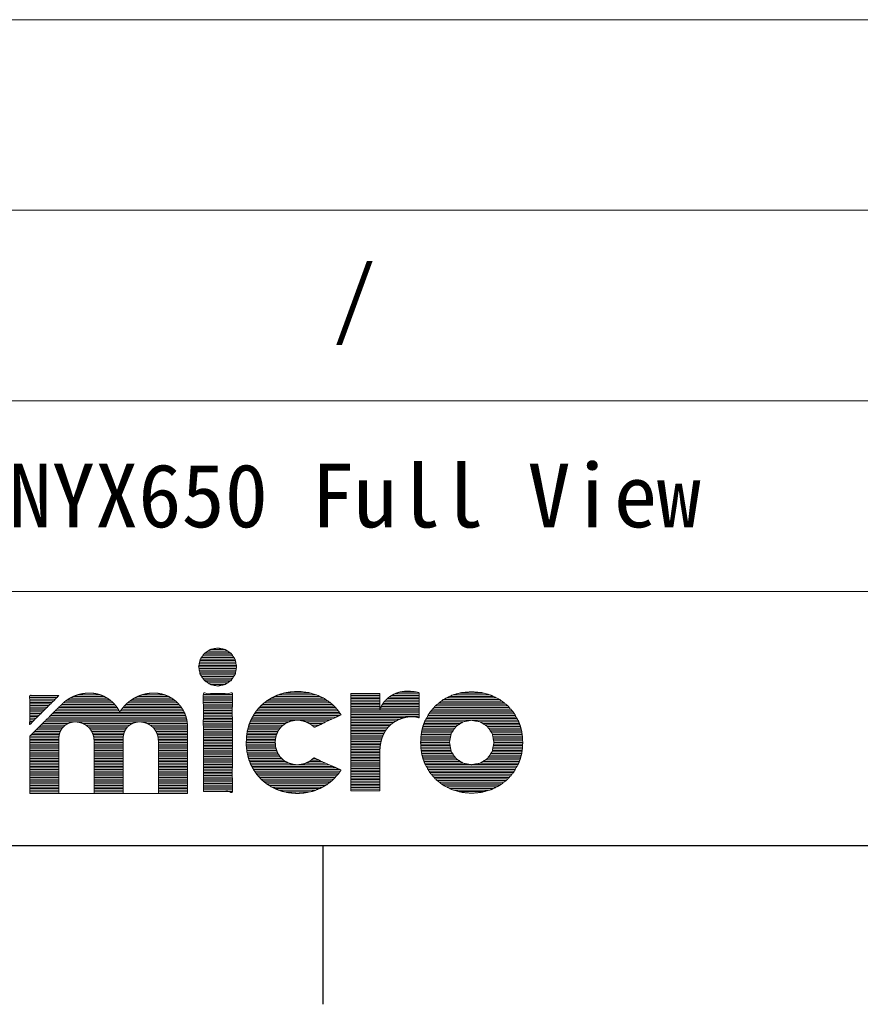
# Model space of a CAD drawing. Header units: millimetres. Extents: x 0 to 420, y 0 to 297.
# Tile 25 of 46: x 338 to 365, y 5 to 36. Entities that reach past the tile are written whole.
import ezdxf

# ---------------------------------------------------------------- set-up
doc = ezdxf.new("R2010")
doc.units = ezdxf.units.MM
doc.layers.add('1', color=7, linetype='Continuous', true_color=0xffffff)
doc.layers.add('171', color=7, linetype='Continuous', true_color=0xffffff)
doc.styles.add('仿宋', font='simfang.ttf')

# ---------------------------------------------------------------- blocks, each defined once
blk = doc.blocks.new('TabularNote1')
at = {"layer": '1', "color": 250, "linetype": 'Continuous', "lineweight": 18}
for p, q in [((331, 36), (367, 36)), ((331, 30), (367, 30)), ((331, 24), (367, 24)), ((331, 18), (367, 18))]:
    blk.add_line(p, q, dxfattribs=at)
at = {"layer": '171', "color": 250, "linetype": 'Continuous', "lineweight": 13, "char_height": 2, "attachment_point": 5, "line_spacing_factor": 1.150119, "style": '仿宋'}
for s, insert in [('\\W1.0000;/', (349, 27)), ('NYX650 Full View', (349, 21))]:
    blk.add_mtext(s, dxfattribs=dict(at, insert=insert))
blk = doc.blocks.new('TabularNote4')
at = {"layer": '1', "color": 250, "linetype": 'Continuous', "lineweight": 18}
for p, q in [((314, 18), (367, 18)), ((314, 10), (367, 10))]:
    blk.add_line(p, q, dxfattribs=at)

msp = doc.modelspace()

# ---------------------------------------------------------------- linework, layer by layer
at = {"layer": '1', "color": 18, "linetype": 'Continuous', "lineweight": 13}
for p, q in [((344.39, 16.121), (345.007, 16.121)), ((344.466, 16.171), (344.931, 16.171)), ((344.138, 15.821), (345.253, 15.821)), ((344.155, 15.871), (345.237, 15.871)), ((344.189, 15.921), (345.203, 15.921)), ((344.224, 15.971), (345.17, 15.971)), ((344.258, 16.021), (345.136, 16.021)), ((344.314, 16.071), (345.082, 16.071)), ((344.098, 15.621), (345.292, 15.621)), ((344.107, 15.671), (345.283, 15.671)), ((344.108, 15.571), (345.282, 15.571)), ((344.118, 15.721), (345.273, 15.721)), ((344.118, 15.521), (345.272, 15.521)), ((344.128, 15.771), (345.263, 15.771)), ((344.129, 15.471), (345.262, 15.471)), ((344.139, 15.421), (345.252, 15.421)), ((344.158, 15.371), (345.234, 15.371)), ((344.192, 15.321), (345.201, 15.321)), ((344.226, 15.271), (345.168, 15.271)), ((344.26, 15.221), (345.135, 15.221)), ((344.315, 15.171), (345.08, 15.171)), ((344.389, 15.121), (345.007, 15.121)), ((344.463, 15.071), (344.934, 15.071)), ((338.782, 14.707), (339.687, 14.707)), ((338.782, 14.657), (339.637, 14.657)), ((338.782, 14.607), (339.586, 14.607)), ((339.969, 14.591), (341.293, 14.591)), ((340.05, 14.641), (341.219, 14.641)), ((340.152, 14.691), (341.129, 14.691)), ((340.283, 14.741), (341.006, 14.741)), ((340.526, 14.791), (340.793, 14.791)), ((341.991, 14.591), (343.314, 14.591)), ((342.074, 14.641), (343.241, 14.641)), ((342.173, 14.691), (343.151, 14.691)), ((342.308, 14.741), (343.029, 14.741)), ((342.541, 14.791), (342.816, 14.791)), ((344.245, 14.752), (345.158, 14.752)), ((344.245, 14.702), (345.158, 14.702)), ((344.245, 14.652), (345.158, 14.652)), ((344.245, 14.602), (345.158, 14.602)), ((346.303, 14.591), (348.102, 14.591)), ((346.384, 14.641), (348.022, 14.641)), ((346.486, 14.691), (347.915, 14.691)), ((346.602, 14.741), (347.805, 14.741)), ((346.759, 14.791), (347.633, 14.791)), ((347.083, 14.841), (347.335, 14.841)), ((348.883, 14.775), (349.8, 14.775)), ((348.883, 14.725), (349.8, 14.725)), ((348.883, 14.675), (349.8, 14.675)), ((348.883, 14.625), (349.8, 14.625)), ((348.883, 14.575), (349.8, 14.575)), ((349.98, 14.575), (351.034, 14.575)), ((350.032, 14.625), (351.034, 14.625)), ((350.093, 14.675), (351.034, 14.675)), ((350.169, 14.725), (351.034, 14.725)), ((350.268, 14.775), (351.033, 14.775)), ((350.412, 14.825), (350.974, 14.825)), ((351.801, 14.595), (353.572, 14.595)), ((351.901, 14.645), (353.472, 14.645)), ((352.001, 14.695), (353.372, 14.695)), ((352.127, 14.745), (353.244, 14.745)), ((352.305, 14.795), (353.066, 14.795)), ((338.782, 14.557), (339.536, 14.557)), ((338.782, 14.507), (339.486, 14.507)), ((338.782, 14.457), (339.436, 14.457)), ((338.782, 14.407), (339.385, 14.407)), ((338.782, 14.357), (339.335, 14.357)), ((338.782, 14.307), (339.285, 14.307)), ((339.637, 14.291), (341.568, 14.291)), ((339.687, 14.341), (341.535, 14.341)), ((339.737, 14.391), (341.498, 14.391)), ((339.788, 14.441), (341.457, 14.441)), ((339.838, 14.491), (341.41, 14.491)), ((339.897, 14.541), (341.356, 14.541)), ((341.675, 14.291), (343.591, 14.291)), ((341.714, 14.341), (343.558, 14.341)), ((341.758, 14.391), (343.522, 14.391)), ((341.806, 14.441), (343.479, 14.441)), ((341.859, 14.491), (343.432, 14.491)), ((341.921, 14.541), (343.379, 14.541)), ((344.245, 14.552), (345.158, 14.552)), ((344.245, 14.502), (345.158, 14.502)), ((344.245, 14.452), (345.158, 14.452)), ((344.245, 14.402), (345.158, 14.402)), ((344.245, 14.352), (345.158, 14.352)), ((344.245, 14.302), (345.158, 14.302)), ((345.957, 14.291), (348.45, 14.291)), ((346.003, 14.341), (348.406, 14.341)), ((346.052, 14.391), (348.353, 14.391)), ((346.101, 14.441), (348.301, 14.441)), ((346.164, 14.491), (348.248, 14.491)), ((346.227, 14.541), (348.175, 14.541)), ((348.883, 14.525), (349.8, 14.525)), ((348.883, 14.475), (349.8, 14.475)), ((348.883, 14.425), (349.8, 14.425)), ((348.883, 14.375), (349.8, 14.375)), ((348.883, 14.325), (349.8, 14.325)), ((348.883, 14.275), (351.034, 14.275)), ((349.819, 14.325), (351.034, 14.325)), ((349.842, 14.375), (351.034, 14.375)), ((349.869, 14.425), (351.034, 14.425)), ((349.901, 14.475), (351.034, 14.475)), ((349.938, 14.525), (351.034, 14.525)), ((351.461, 14.295), (353.914, 14.295)), ((351.503, 14.345), (353.871, 14.345)), ((351.546, 14.395), (353.828, 14.395)), ((351.606, 14.445), (353.768, 14.445)), ((351.67, 14.495), (353.704, 14.495)), ((351.734, 14.545), (353.639, 14.545)), ((338.782, 14.257), (339.235, 14.257)), ((338.782, 14.207), (339.184, 14.207)), ((338.782, 14.157), (339.134, 14.157)), ((338.782, 14.107), (339.084, 14.107)), ((338.782, 14.057), (339.033, 14.057)), ((338.782, 14.007), (338.983, 14.007)), ((338.782, 13.957), (338.933, 13.957)), ((339.335, 13.991), (343.715, 13.991)), ((339.385, 14.041), (343.703, 14.041)), ((339.436, 14.091), (343.686, 14.091)), ((339.486, 14.141), (343.667, 14.141)), ((339.536, 14.191), (343.645, 14.191)), ((339.587, 14.241), (341.597, 14.241)), ((341.639, 14.241), (343.619, 14.241)), ((344.245, 14.252), (345.158, 14.252)), ((344.245, 14.202), (345.158, 14.202)), ((344.245, 14.152), (345.158, 14.152)), ((344.245, 14.102), (345.158, 14.102)), ((344.245, 14.052), (345.158, 14.052)), ((344.245, 14.002), (345.158, 14.002)), ((344.245, 13.952), (345.158, 13.952)), ((345.761, 13.991), (348.313, 13.991)), ((345.789, 14.041), (348.419, 14.041)), ((345.817, 14.091), (348.524, 14.091)), ((345.846, 14.141), (348.562, 14.141)), ((345.882, 14.191), (348.525, 14.191)), ((345.919, 14.241), (348.487, 14.241)), ((348.883, 14.225), (351.034, 14.225)), ((348.883, 14.175), (351.034, 14.175)), ((348.883, 14.125), (351.034, 14.125)), ((348.883, 14.075), (351.034, 14.075)), ((348.883, 14.025), (350.574, 14.025)), ((348.883, 13.975), (350.421, 13.975)), ((351.26, 13.995), (354.116, 13.995)), ((351.287, 14.045), (354.089, 14.045)), ((351.315, 14.095), (354.061, 14.095)), ((351.342, 14.145), (354.033, 14.145)), ((351.375, 14.195), (354, 14.195)), ((351.418, 14.245), (353.957, 14.245)), ((338.782, 13.907), (338.883, 13.907)), ((338.782, 13.857), (338.832, 13.857)), ((338.983, 13.641), (339.771, 13.641)), ((339.034, 13.691), (339.804, 13.691)), ((339.084, 13.741), (339.848, 13.741)), ((339.134, 13.791), (339.905, 13.791)), ((339.184, 13.841), (339.988, 13.841)), ((339.235, 13.891), (340.176, 13.891)), ((339.285, 13.941), (343.727, 13.941)), ((340.255, 13.891), (342.192, 13.891)), ((340.455, 13.841), (342.011, 13.841)), ((340.544, 13.791), (341.929, 13.791)), ((340.608, 13.741), (341.871, 13.741)), ((340.658, 13.691), (341.828, 13.691)), ((340.697, 13.641), (341.794, 13.641)), ((342.276, 13.891), (343.735, 13.891)), ((342.478, 13.841), (343.741, 13.841)), ((342.568, 13.791), (343.745, 13.791)), ((342.633, 13.741), (343.747, 13.741)), ((342.683, 13.691), (343.747, 13.691)), ((342.722, 13.641), (343.747, 13.641)), ((344.245, 13.902), (345.158, 13.902)), ((344.245, 13.852), (345.158, 13.852)), ((344.245, 13.802), (345.158, 13.802)), ((344.245, 13.752), (345.158, 13.752)), ((344.245, 13.702), (345.158, 13.702)), ((344.245, 13.652), (345.158, 13.652)), ((345.639, 13.641), (346.621, 13.641)), ((345.652, 13.691), (346.661, 13.691)), ((345.665, 13.741), (346.701, 13.741)), ((345.679, 13.791), (346.76, 13.791)), ((345.698, 13.841), (346.826, 13.841)), ((345.719, 13.891), (346.93, 13.891)), ((345.739, 13.941), (347.127, 13.941)), ((347.295, 13.941), (348.207, 13.941)), ((347.484, 13.891), (348.101, 13.891)), ((347.577, 13.841), (347.995, 13.841)), ((347.654, 13.791), (347.889, 13.791)), ((347.714, 13.741), (347.78, 13.741)), ((348.883, 13.925), (350.317, 13.925)), ((348.883, 13.875), (350.234, 13.875)), ((348.883, 13.825), (350.167, 13.825)), ((348.883, 13.775), (350.111, 13.775)), ((348.883, 13.725), (350.063, 13.725)), ((348.883, 13.675), (350.022, 13.675)), ((351.129, 13.645), (352.124, 13.645)), ((351.141, 13.695), (352.158, 13.695)), ((351.154, 13.745), (352.192, 13.745)), ((351.171, 13.795), (352.264, 13.795)), ((351.189, 13.845), (352.341, 13.845)), ((351.207, 13.895), (352.423, 13.895)), ((351.233, 13.945), (354.144, 13.945)), ((352.952, 13.895), (354.17, 13.895)), ((353.034, 13.845), (354.188, 13.845)), ((353.112, 13.795), (354.206, 13.795)), ((353.185, 13.745), (354.223, 13.745)), ((353.219, 13.695), (354.236, 13.695)), ((353.253, 13.645), (354.248, 13.645)), ((338.782, 13.391), (339.7, 13.391)), ((338.782, 13.341), (339.7, 13.341)), ((338.783, 13.441), (339.704, 13.441)), ((338.832, 13.491), (339.712, 13.491)), ((338.883, 13.541), (339.725, 13.541)), ((338.933, 13.591), (339.745, 13.591)), ((340.729, 13.591), (341.768, 13.591)), ((340.754, 13.541), (341.749, 13.541)), ((340.775, 13.491), (341.735, 13.491)), ((340.788, 13.441), (341.727, 13.441)), ((340.798, 13.391), (341.723, 13.391)), ((340.804, 13.341), (341.723, 13.341)), ((342.753, 13.591), (343.747, 13.591)), ((342.778, 13.541), (343.747, 13.541)), ((342.797, 13.491), (343.747, 13.491)), ((342.812, 13.441), (343.747, 13.441)), ((342.822, 13.391), (343.747, 13.391)), ((342.827, 13.341), (343.747, 13.341)), ((344.245, 13.602), (345.158, 13.602)), ((344.245, 13.552), (345.158, 13.552)), ((344.245, 13.502), (345.158, 13.502)), ((344.245, 13.452), (345.158, 13.452)), ((344.245, 13.402), (345.158, 13.402)), ((344.245, 13.352), (345.158, 13.352)), ((345.598, 13.341), (346.515, 13.341)), ((345.6, 13.391), (346.523, 13.391)), ((345.607, 13.441), (346.532, 13.441)), ((345.613, 13.491), (346.547, 13.491)), ((345.62, 13.541), (346.57, 13.541)), ((345.627, 13.591), (346.592, 13.591)), ((348.883, 13.625), (349.986, 13.625)), ((348.883, 13.575), (349.955, 13.575)), ((348.883, 13.525), (349.927, 13.525)), ((348.883, 13.475), (349.903, 13.475)), ((348.883, 13.425), (349.883, 13.425)), ((348.883, 13.375), (349.865, 13.375)), ((351.087, 13.345), (352.009, 13.345)), ((351.089, 13.395), (352.019, 13.395)), ((351.094, 13.445), (352.029, 13.445)), ((351.101, 13.495), (352.038, 13.495)), ((351.109, 13.545), (352.055, 13.545)), ((351.116, 13.595), (352.09, 13.595)), ((353.288, 13.595), (354.261, 13.595)), ((353.322, 13.545), (354.269, 13.545)), ((353.339, 13.495), (354.276, 13.495)), ((353.349, 13.445), (354.283, 13.445)), ((353.358, 13.395), (354.288, 13.395)), ((353.368, 13.345), (354.29, 13.345)), ((338.782, 13.291), (339.7, 13.291)), ((338.782, 13.241), (339.7, 13.241)), ((338.782, 13.191), (339.7, 13.191)), ((338.782, 13.141), (339.7, 13.141)), ((338.782, 13.091), (339.7, 13.091)), ((338.782, 13.041), (339.7, 13.041)), ((340.806, 13.291), (341.723, 13.291)), ((340.806, 13.241), (341.723, 13.241)), ((340.806, 13.191), (341.723, 13.191)), ((340.806, 13.141), (341.723, 13.141)), ((340.806, 13.091), (341.723, 13.091)), ((340.806, 13.041), (341.723, 13.041)), ((342.829, 13.291), (343.747, 13.291)), ((342.829, 13.241), (343.747, 13.241)), ((342.829, 13.191), (343.747, 13.191)), ((342.829, 13.141), (343.747, 13.141)), ((342.829, 13.091), (343.747, 13.091)), ((342.829, 13.041), (343.747, 13.041)), ((344.245, 13.302), (345.158, 13.302)), ((344.245, 13.252), (345.158, 13.252)), ((344.245, 13.202), (345.158, 13.202)), ((344.245, 13.152), (345.158, 13.152)), ((344.245, 13.102), (345.158, 13.102)), ((344.245, 13.052), (345.158, 13.052)), ((345.596, 13.191), (346.512, 13.191)), ((345.597, 13.241), (346.508, 13.241)), ((345.598, 13.291), (346.506, 13.291)), ((345.598, 13.141), (346.516, 13.141)), ((345.603, 13.091), (346.52, 13.091)), ((345.609, 13.041), (346.536, 13.041)), ((348.883, 13.325), (349.849, 13.325)), ((348.883, 13.275), (349.837, 13.275)), ((348.883, 13.225), (349.826, 13.225)), ((348.883, 13.175), (349.818, 13.175)), ((348.883, 13.125), (349.81, 13.125)), ((348.883, 13.075), (349.806, 13.075)), ((348.883, 13.025), (349.802, 13.025)), ((351.082, 13.245), (351.99, 13.245)), ((351.085, 13.295), (351.999, 13.295)), ((351.085, 13.195), (351.999, 13.195)), ((351.087, 13.145), (352.009, 13.145)), ((351.09, 13.095), (352.019, 13.095)), ((351.094, 13.045), (352.028, 13.045)), ((353.349, 13.045), (354.283, 13.045)), ((353.359, 13.095), (354.288, 13.095)), ((353.368, 13.145), (354.29, 13.145)), ((353.378, 13.295), (354.293, 13.295)), ((353.378, 13.195), (354.293, 13.195)), ((353.387, 13.245), (354.295, 13.245)), ((338.782, 12.991), (339.7, 12.991)), ((338.782, 12.941), (339.7, 12.941)), ((338.782, 12.891), (339.7, 12.891)), ((338.782, 12.841), (339.7, 12.841)), ((338.782, 12.791), (339.7, 12.791)), ((338.782, 12.741), (339.7, 12.741)), ((340.806, 12.991), (341.723, 12.991)), ((340.806, 12.941), (341.723, 12.941)), ((340.806, 12.891), (341.723, 12.891)), ((340.806, 12.841), (341.723, 12.841)), ((340.806, 12.791), (341.723, 12.791)), ((340.806, 12.741), (341.723, 12.741)), ((342.829, 12.991), (343.747, 12.991)), ((342.829, 12.941), (343.747, 12.941)), ((342.829, 12.891), (343.747, 12.891)), ((342.829, 12.841), (343.747, 12.841)), ((342.829, 12.791), (343.747, 12.791)), ((342.829, 12.741), (343.747, 12.741)), ((344.245, 13.002), (345.158, 13.002)), ((344.245, 12.952), (345.158, 12.952)), ((344.245, 12.902), (345.158, 12.902)), ((344.245, 12.852), (345.158, 12.852)), ((344.245, 12.802), (345.158, 12.802)), ((344.245, 12.752), (345.158, 12.752)), ((345.614, 12.991), (346.552, 12.991)), ((345.619, 12.941), (346.569, 12.941)), ((345.631, 12.891), (346.595, 12.891)), ((345.643, 12.841), (346.628, 12.841)), ((345.655, 12.791), (346.66, 12.791)), ((345.667, 12.741), (346.71, 12.741)), ((347.702, 12.741), (347.768, 12.741)), ((348.883, 12.975), (349.8, 12.975)), ((348.883, 12.925), (349.8, 12.925)), ((348.883, 12.875), (349.8, 12.875)), ((348.883, 12.825), (349.8, 12.825)), ((348.883, 12.775), (349.8, 12.775)), ((348.883, 12.725), (349.8, 12.725)), ((351.101, 12.995), (352.038, 12.995)), ((351.109, 12.945), (352.052, 12.945)), ((351.116, 12.895), (352.086, 12.895)), ((351.129, 12.845), (352.12, 12.845)), ((351.141, 12.795), (352.154, 12.795)), ((351.154, 12.745), (352.188, 12.745)), ((353.189, 12.745), (354.223, 12.745)), ((353.223, 12.795), (354.236, 12.795)), ((353.257, 12.845), (354.248, 12.845)), ((353.291, 12.895), (354.261, 12.895)), ((353.325, 12.945), (354.268, 12.945)), ((353.34, 12.995), (354.276, 12.995)), ((338.782, 12.691), (339.7, 12.691)), ((338.782, 12.641), (339.7, 12.641)), ((338.782, 12.591), (339.7, 12.591)), ((338.782, 12.541), (339.7, 12.541)), ((338.782, 12.491), (339.7, 12.491)), ((338.782, 12.441), (339.7, 12.441)), ((340.806, 12.691), (341.723, 12.691)), ((340.806, 12.641), (341.723, 12.641)), ((340.806, 12.591), (341.723, 12.591)), ((340.806, 12.541), (341.723, 12.541)), ((340.806, 12.491), (341.723, 12.491)), ((340.806, 12.441), (341.723, 12.441)), ((342.829, 12.691), (343.747, 12.691)), ((342.829, 12.641), (343.747, 12.641)), ((342.829, 12.591), (343.747, 12.591)), ((342.829, 12.541), (343.747, 12.541)), ((342.829, 12.491), (343.747, 12.491)), ((342.829, 12.441), (343.747, 12.441)), ((344.245, 12.702), (345.158, 12.702)), ((344.245, 12.652), (345.158, 12.652)), ((344.245, 12.602), (345.158, 12.602)), ((344.245, 12.552), (345.158, 12.552)), ((344.245, 12.502), (345.158, 12.502)), ((344.245, 12.452), (345.158, 12.452)), ((344.245, 12.402), (345.158, 12.402)), ((345.685, 12.691), (346.764, 12.691)), ((345.704, 12.641), (346.84, 12.641)), ((345.722, 12.591), (346.932, 12.591)), ((345.743, 12.541), (347.18, 12.541)), ((345.769, 12.491), (348.317, 12.491)), ((345.796, 12.441), (348.427, 12.441)), ((347.213, 12.541), (348.207, 12.541)), ((347.464, 12.591), (348.098, 12.591)), ((347.574, 12.641), (347.988, 12.641)), ((347.641, 12.691), (347.878, 12.691)), ((348.883, 12.675), (349.8, 12.675)), ((348.883, 12.625), (349.8, 12.625)), ((348.883, 12.575), (349.8, 12.575)), ((348.883, 12.525), (349.8, 12.525)), ((348.883, 12.475), (349.8, 12.475)), ((348.883, 12.425), (349.8, 12.425)), ((351.171, 12.695), (352.256, 12.695)), ((351.189, 12.645), (352.334, 12.645)), ((351.207, 12.595), (352.412, 12.595)), ((351.233, 12.545), (352.666, 12.545)), ((351.26, 12.495), (354.116, 12.495)), ((351.288, 12.445), (354.088, 12.445)), ((352.705, 12.545), (354.143, 12.545)), ((352.963, 12.595), (354.169, 12.595)), ((353.042, 12.645), (354.187, 12.645)), ((353.12, 12.695), (354.206, 12.695)), ((338.782, 12.391), (339.7, 12.391)), ((338.782, 12.341), (339.7, 12.341)), ((338.782, 12.291), (339.7, 12.291)), ((338.782, 12.241), (339.7, 12.241)), ((338.782, 12.191), (339.7, 12.191)), ((338.782, 12.141), (339.7, 12.141)), ((338.782, 12.091), (339.7, 12.091)), ((340.806, 12.391), (341.723, 12.391)), ((340.806, 12.341), (341.723, 12.341)), ((340.806, 12.291), (341.723, 12.291)), ((340.806, 12.241), (341.723, 12.241)), ((340.806, 12.191), (341.723, 12.191)), ((340.806, 12.141), (341.723, 12.141)), ((340.806, 12.091), (341.723, 12.091)), ((342.829, 12.391), (343.747, 12.391)), ((342.829, 12.341), (343.747, 12.341)), ((342.829, 12.291), (343.747, 12.291)), ((342.829, 12.241), (343.747, 12.241)), ((342.829, 12.191), (343.747, 12.191)), ((342.829, 12.141), (343.747, 12.141)), ((342.829, 12.091), (343.747, 12.091)), ((344.245, 12.352), (345.158, 12.352)), ((344.245, 12.302), (345.158, 12.302)), ((344.245, 12.252), (345.158, 12.252)), ((344.245, 12.202), (345.158, 12.202)), ((344.245, 12.152), (345.158, 12.152)), ((344.245, 12.102), (345.158, 12.102)), ((345.822, 12.391), (348.537, 12.391)), ((345.855, 12.341), (348.556, 12.341)), ((345.89, 12.291), (348.521, 12.291)), ((345.926, 12.241), (348.484, 12.241)), ((345.967, 12.191), (348.438, 12.191)), ((346.013, 12.141), (348.392, 12.141)), ((346.059, 12.091), (348.347, 12.091)), ((348.883, 12.375), (349.8, 12.375)), ((348.883, 12.325), (349.8, 12.325)), ((348.883, 12.275), (349.8, 12.275)), ((348.883, 12.225), (349.8, 12.225)), ((348.883, 12.175), (349.8, 12.175)), ((348.883, 12.125), (349.8, 12.125)), ((351.315, 12.395), (354.061, 12.395)), ((351.342, 12.345), (354.033, 12.345)), ((351.375, 12.295), (354, 12.295)), ((351.418, 12.245), (353.957, 12.245)), ((351.46, 12.195), (353.914, 12.195)), ((351.503, 12.145), (353.872, 12.145)), ((351.546, 12.095), (353.829, 12.095)), ((338.782, 12.041), (339.7, 12.041)), ((338.782, 11.991), (339.7, 11.991)), ((338.782, 11.941), (339.7, 11.941)), ((338.782, 11.891), (339.7, 11.891)), ((338.782, 11.841), (339.7, 11.841)), ((338.782, 11.791), (339.7, 11.791)), ((340.806, 12.041), (341.723, 12.041)), ((340.806, 11.991), (341.723, 11.991)), ((340.806, 11.941), (341.723, 11.941)), ((340.806, 11.891), (341.723, 11.891)), ((340.806, 11.841), (341.723, 11.841)), ((340.806, 11.791), (341.723, 11.791)), ((342.829, 12.041), (343.747, 12.041)), ((342.829, 11.991), (343.747, 11.991)), ((342.829, 11.941), (343.747, 11.941)), ((342.829, 11.891), (343.747, 11.891)), ((342.829, 11.841), (343.747, 11.841)), ((342.829, 11.791), (343.747, 11.791)), ((344.245, 12.052), (345.158, 12.052)), ((344.245, 12.002), (345.158, 12.002)), ((344.245, 11.952), (345.158, 11.952)), ((344.245, 11.902), (345.158, 11.902)), ((344.245, 11.852), (345.158, 11.852)), ((344.245, 11.802), (345.158, 11.802)), ((346.115, 12.041), (348.292, 12.041)), ((346.175, 11.991), (348.229, 11.991)), ((346.24, 11.941), (348.165, 11.941)), ((346.316, 11.891), (348.09, 11.891)), ((346.4, 11.841), (348, 11.841)), ((346.502, 11.791), (347.909, 11.791)), ((348.883, 12.075), (349.8, 12.075)), ((348.883, 12.025), (349.8, 12.025)), ((348.883, 11.975), (349.8, 11.975)), ((348.883, 11.925), (349.8, 11.925)), ((348.883, 11.875), (349.8, 11.875)), ((348.883, 11.825), (349.8, 11.825)), ((351.604, 12.045), (353.77, 12.045)), ((351.668, 11.995), (353.706, 11.995)), ((351.732, 11.945), (353.641, 11.945)), ((351.797, 11.895), (353.576, 11.895)), ((351.896, 11.845), (353.477, 11.845)), ((351.995, 11.795), (353.377, 11.795)), ((338.782, 11.741), (339.7, 11.741)), ((338.782, 11.691), (339.699, 11.691)), ((339.628, 11.641), (340.907, 11.641)), ((340.806, 11.741), (341.723, 11.741)), ((340.806, 11.691), (341.723, 11.691)), ((341.723, 11.641), (342.907, 11.641)), ((342.829, 11.741), (343.747, 11.741)), ((342.829, 11.691), (343.747, 11.691)), ((344.245, 11.752), (345.158, 11.752)), ((344.245, 11.702), (345.158, 11.702)), ((346.628, 11.741), (347.772, 11.741)), ((346.796, 11.691), (347.605, 11.691)), ((348.883, 11.775), (349.8, 11.775)), ((348.949, 11.725), (349.731, 11.725)), ((352.116, 11.745), (353.256, 11.745)), ((352.292, 11.695), (353.079, 11.695))]:
    msp.add_line(p, q, dxfattribs=at)
at = {"layer": '1', "color": 18, "linetype": 'Continuous', "lineweight": 25}
for p, q in [((10, 10), (410, 10)), ((348, 10), (348, 5))]:
    msp.add_line(p, q, dxfattribs=at)
at = {"layer": '1', "color": 18, "linetype": 'Continuous', "lineweight": 18}
for points, knots in [([(344.698, 16.217), (344.931, 16.172), (345.119, 16.046), (345.246, 15.858), (345.292, 15.623), (345.246, 15.389), (345.119, 15.198), (344.931, 15.069), (344.698, 15.021), (344.467, 15.069), (344.276, 15.198), (344.145, 15.389), (344.097, 15.623), (344.145, 15.858), (344.276, 16.046), (344.467, 16.172), (344.698, 16.217)], [0, 0, 0.063508, 0.124209, 0.185053, 0.249219, 0.312928, 0.374345, 0.435614, 0.499225, 0.562412, 0.624235, 0.686192, 0.750002, 0.814267, 0.875656, 0.936916, 1, 1]), ([(339.7, 14.72), (338.782, 14.72), (338.782, 13.807), (339.7, 14.72)], [0, 0, 0.293702, 0.585786, 1, 1]), ([(342.684, 14.799), (342.681, 14.799), (342.632, 14.798), (342.535, 14.79), (342.439, 14.775), (342.346, 14.753), (342.256, 14.724), (342.169, 14.689), (342.085, 14.647), (342.004, 14.6), (341.927, 14.546), (341.855, 14.487), (341.787, 14.423), (341.724, 14.353), (341.666, 14.279), (341.639, 14.241), (341.626, 14.221), (341.619, 14.211), (341.616, 14.206), (341.614, 14.209), (341.572, 14.285), (341.524, 14.358), (341.471, 14.426), (341.412, 14.489), (341.348, 14.548), (341.28, 14.601), (341.207, 14.648), (341.131, 14.69), (341.05, 14.726), (340.967, 14.755), (340.88, 14.777), (340.791, 14.791), (340.699, 14.799), (340.655, 14.799), (340.621, 14.799), (340.554, 14.795), (340.423, 14.777), (340.296, 14.745), (340.174, 14.701), (340.058, 14.645), (339.948, 14.578), (339.896, 14.54), (339.871, 14.521), (339.859, 14.51), (339.853, 14.505), (339.852, 14.505), (339.851, 14.504), (339.845, 14.498), (339.831, 14.484), (339.81, 14.463), (339.781, 14.435), (339.764, 14.418), (339.727, 14.381), (339.707, 14.361), (339.614, 14.268), (339.507, 14.162), (339.392, 14.047), (339.156, 13.813), (339.046, 13.704), (338.949, 13.607), (338.907, 13.565), (338.87, 13.528), (338.838, 13.496), (338.813, 13.471), (338.795, 13.453), (338.79, 13.448), (338.784, 13.443), (338.782, 13.44), (338.782, 13.435), (338.782, 13.417), (338.782, 13.386), (338.782, 13.344), (338.782, 13.291), (338.782, 13.228), (338.782, 13.157), (338.782, 13.034), (338.782, 12.855), (338.782, 12.661), (338.782, 12.462), (338.782, 12.267), (338.782, 12.084), (338.782, 11.957), (338.782, 11.883), (338.782, 11.816), (338.782, 11.759), (338.782, 11.712), (338.782, 11.676), (338.782, 11.653), (338.782, 11.644), (338.782, 11.641), (338.788, 11.641), (338.801, 11.641), (338.845, 11.641), (338.91, 11.641), (338.99, 11.641), (339.082, 11.641), (339.284, 11.641), (339.334, 11.641), (339.431, 11.641), (339.519, 11.641), (339.594, 11.641), (339.651, 11.641), (339.682, 11.641), (339.694, 11.641), (339.698, 11.641), (339.699, 11.641), (339.7, 11.642), (339.7, 11.654), (339.7, 11.679), (339.7, 11.716), (339.7, 11.763), (339.7, 11.821), (339.7, 11.887), (339.7, 11.96), (339.7, 12.126), (339.7, 12.309), (339.7, 12.694), (339.7, 12.879), (339.7, 13.047), (339.7, 13.122), (339.7, 13.19), (339.7, 13.249), (339.7, 13.299), (339.7, 13.338), (339.7, 13.366), (339.7, 13.381), (339.7, 13.383), (339.7, 13.396), (339.705, 13.457), (339.717, 13.516), (339.736, 13.573), (339.761, 13.626), (339.792, 13.676), (339.829, 13.721), (339.87, 13.762), (339.915, 13.799), (339.965, 13.83), (340.018, 13.855), (340.075, 13.874), (340.134, 13.887), (340.196, 13.893), (340.265, 13.891), (340.335, 13.88), (340.403, 13.862), (340.466, 13.836), (340.526, 13.804), (340.581, 13.765), (340.632, 13.72), (340.677, 13.67), (340.716, 13.615), (340.749, 13.555), (340.774, 13.492), (340.793, 13.425), (340.803, 13.355), (340.805, 13.32), (340.806, 13.303), (340.806, 13.301), (340.806, 13.294), (340.806, 13.274), (340.806, 13.243), (340.806, 13.201), (340.806, 13.15), (340.806, 13.089), (340.806, 12.983), (340.806, 12.824), (340.806, 12.557), (340.806, 12.284), (340.806, 12.11), (340.806, 12.026), (340.806, 11.879), (340.806, 11.816), (340.806, 11.76), (340.806, 11.714), (340.806, 11.697), (340.806, 11.667), (340.806, 11.648), (340.806, 11.642), (340.806, 11.642), (340.807, 11.641), (340.815, 11.641), (340.85, 11.641), (340.879, 11.641), (340.945, 11.641), (341.027, 11.641), (341.12, 11.641), (341.168, 11.641), (341.371, 11.641), (341.419, 11.641), (341.511, 11.641), (341.592, 11.641), (341.628, 11.641), (341.684, 11.641), (341.716, 11.641), (341.723, 11.641), (341.723, 11.642), (341.723, 11.644), (341.723, 11.659), (341.723, 11.673), (341.723, 11.707), (341.723, 11.727), (341.723, 11.778), (341.723, 11.837), (341.723, 11.905), (341.723, 12.063), (341.723, 12.24), (341.723, 12.43), (341.723, 12.813), (341.723, 12.988), (341.723, 13.067), (341.723, 13.104), (341.723, 13.174), (341.723, 13.206), (341.723, 13.263), (341.723, 13.31), (341.723, 13.347), (341.723, 13.371), (341.723, 13.382), (341.723, 13.389), (341.724, 13.404), (341.725, 13.42), (341.726, 13.435), (341.736, 13.495), (341.752, 13.552), (341.775, 13.607), (341.804, 13.658), (341.838, 13.705), (341.878, 13.748), (341.922, 13.786), (341.97, 13.819), (342.022, 13.847), (342.077, 13.868), (342.136, 13.883), (342.196, 13.891), (342.263, 13.892), (342.334, 13.885), (342.402, 13.87), (342.467, 13.847), (342.528, 13.816), (342.585, 13.78), (342.637, 13.737), (342.685, 13.689), (342.726, 13.636), (342.761, 13.578), (342.789, 13.516), (342.811, 13.45), (342.824, 13.381), (342.829, 13.31), (342.829, 13.282), (342.829, 13.267), (342.829, 13.253), (342.829, 13.213), (342.829, 13.164), (342.829, 13.105), (342.829, 13.039), (342.829, 12.966), (342.829, 12.804), (342.829, 12.627), (342.829, 12.26), (342.829, 12.173), (342.829, 12.008), (342.829, 11.896), (342.829, 11.831), (342.829, 11.774), (342.829, 11.747), (342.829, 11.704), (342.829, 11.671), (342.829, 11.65), (342.829, 11.641), (342.832, 11.641), (342.841, 11.641), (342.858, 11.641), (342.883, 11.641), (342.942, 11.641), (343.019, 11.641), (343.158, 11.641), (343.356, 11.641), (343.502, 11.641), (343.548, 11.641), (343.627, 11.641), (343.689, 11.641), (343.731, 11.641), (343.742, 11.641), (343.747, 11.641), (343.747, 11.648), (343.747, 11.659), (343.747, 11.671), (343.747, 11.708), (343.747, 11.76), (343.747, 11.792), (343.747, 11.861), (343.747, 11.898), (343.747, 11.983), (343.747, 12.076), (343.747, 12.179), (343.747, 12.395), (343.747, 12.624), (343.747, 12.74), (343.747, 12.971), (343.747, 13.19), (343.747, 13.291), (343.747, 13.338), (343.747, 13.428), (343.747, 13.509), (343.747, 13.58), (343.747, 13.613), (343.747, 13.667), (343.747, 13.707), (343.747, 13.732), (343.747, 13.741), (343.745, 13.803), (343.73, 13.929), (343.701, 14.05), (343.658, 14.165), (343.603, 14.273), (343.536, 14.374), (343.458, 14.467), (343.37, 14.55), (343.273, 14.622), (343.168, 14.684), (343.055, 14.733), (342.936, 14.769), (342.812, 14.792), (342.684, 14.799)], [0, 0, 0.00011, 0.002211, 0.006369, 0.010481, 0.014557, 0.018604, 0.022629, 0.026638, 0.030635, 0.034627, 0.038617, 0.042611, 0.046612, 0.050626, 0.05264, 0.05365, 0.054155, 0.054408, 0.054586, 0.058298, 0.061998, 0.065689, 0.069378, 0.073068, 0.076764, 0.080471, 0.084194, 0.087939, 0.091714, 0.095528, 0.099391, 0.103314, 0.105215, 0.106657, 0.109517, 0.11517, 0.120752, 0.126285, 0.131783, 0.137262, 0.139999, 0.141367, 0.142051, 0.142393, 0.142426, 0.142459, 0.142825, 0.143676, 0.144971, 0.146671, 0.147704, 0.149933, 0.151129, 0.156734, 0.163169, 0.17012, 0.184305, 0.190907, 0.196761, 0.199309, 0.201551, 0.203449, 0.204962, 0.206052, 0.206364, 0.206677, 0.206835, 0.20707, 0.207826, 0.209134, 0.210946, 0.213215, 0.215895, 0.218938, 0.224173, 0.231826, 0.240083, 0.248569, 0.256906, 0.264718, 0.270116, 0.273298, 0.276136, 0.278584, 0.280595, 0.282121, 0.283115, 0.283473, 0.28362, 0.283875, 0.284422, 0.286295, 0.289048, 0.292488, 0.296424, 0.305014, 0.307149, 0.311282, 0.315046, 0.318249, 0.320698, 0.322027, 0.32252, 0.322694, 0.322732, 0.32277, 0.323284, 0.32435, 0.325923, 0.327956, 0.330404, 0.333222, 0.336363, 0.343436, 0.351257, 0.367686, 0.375564, 0.382733, 0.385936, 0.388826, 0.391356, 0.39348, 0.395153, 0.39633, 0.396964, 0.397064, 0.397627, 0.400254, 0.402829, 0.405366, 0.407877, 0.410373, 0.41286, 0.415346, 0.417836, 0.420337, 0.422855, 0.425401, 0.427985, 0.430622, 0.433597, 0.436619, 0.439587, 0.442517, 0.445421, 0.448309, 0.451188, 0.454066, 0.456948, 0.459844, 0.462764, 0.465718, 0.468725, 0.470253, 0.470985, 0.471065, 0.471353, 0.472189, 0.473524, 0.475312, 0.477511, 0.480078, 0.484618, 0.49139, 0.502788, 0.514434, 0.521865, 0.525448, 0.531734, 0.534439, 0.536794, 0.538755, 0.539517, 0.540801, 0.541583, 0.541842, 0.541879, 0.541917, 0.54225, 0.543751, 0.544977, 0.547807, 0.5513, 0.555262, 0.557337, 0.56599, 0.568051, 0.571973, 0.575405, 0.576974, 0.579334, 0.580724, 0.580994, 0.581056, 0.581117, 0.581781, 0.582383, 0.583834, 0.584683, 0.58683, 0.58938, 0.592287, 0.598992, 0.60658, 0.614686, 0.630994, 0.638467, 0.641873, 0.643436, 0.646399, 0.647798, 0.650226, 0.652236, 0.653783, 0.654821, 0.655305, 0.655582, 0.656247, 0.656905, 0.657564, 0.660156, 0.662705, 0.665224, 0.667724, 0.670213, 0.672699, 0.675186, 0.677682, 0.680193, 0.682727, 0.685295, 0.687911, 0.690735, 0.693781, 0.696767, 0.69971, 0.702622, 0.705515, 0.708397, 0.711274, 0.714154, 0.717044, 0.719954, 0.722894, 0.72588, 0.728929, 0.730151, 0.730763, 0.731376, 0.733066, 0.735178, 0.737667, 0.74049, 0.743603, 0.750529, 0.758095, 0.773758, 0.777459, 0.784485, 0.789278, 0.792054, 0.79449, 0.795618, 0.797468, 0.79887, 0.79978, 0.800154, 0.800267, 0.800678, 0.801369, 0.802431, 0.804968, 0.80824, 0.814195, 0.822637, 0.828866, 0.830812, 0.834189, 0.836859, 0.838628, 0.839115, 0.839306, 0.839596, 0.840084, 0.840573, 0.842187, 0.844382, 0.845743, 0.8487, 0.850297, 0.853907, 0.857879, 0.862283, 0.871485, 0.881254, 0.886225, 0.896075, 0.905392, 0.909714, 0.911726, 0.915573, 0.91904, 0.922071, 0.923471, 0.925753, 0.927462, 0.928544, 0.928942, 0.931555, 0.936972, 0.942287, 0.947533, 0.952731, 0.957901, 0.963057, 0.968213, 0.973382, 0.978576, 0.983812, 0.98911, 0.994496, 1, 1]), ([(344.245, 11.702), (345.158, 11.702), (345.158, 14.781), (344.245, 14.781), (344.245, 11.702)], [0, 0, 0.114321, 0.5, 0.614321, 1, 1]), ([(347.725, 12.76), (347.588, 12.647), (347.424, 12.573), (347.241, 12.541), (347.184, 12.541), (347.097, 12.548), (346.933, 12.59), (346.788, 12.669), (346.666, 12.781), (346.574, 12.924), (346.519, 13.094), (346.505, 13.286), (346.536, 13.467), (346.607, 13.624), (346.711, 13.754), (346.843, 13.854), (346.997, 13.919), (347.167, 13.948), (347.207, 13.948), (347.232, 13.948), (347.28, 13.945), (347.464, 13.901), (347.625, 13.815), (347.695, 13.757), (347.711, 13.74), (347.727, 13.724), (347.743, 13.722), (347.761, 13.73), (347.808, 13.753), (347.837, 13.766), (348.001, 13.844), (348.383, 14.024), (348.462, 14.062), (348.524, 14.091), (348.565, 14.11), (348.58, 14.117), (348.429, 14.319), (348.249, 14.49), (348.043, 14.631), (347.815, 14.738), (347.569, 14.81), (347.309, 14.844), (347.242, 14.847), (347.161, 14.847), (346.96, 14.831), (346.766, 14.793), (346.581, 14.734), (346.407, 14.655), (346.245, 14.556), (346.097, 14.438), (345.965, 14.302), (345.85, 14.149), (345.755, 13.98), (345.68, 13.795), (345.627, 13.595), (345.599, 13.382), (345.596, 13.157), (345.619, 12.941), (345.667, 12.738), (345.738, 12.55), (345.829, 12.377), (345.941, 12.22), (346.069, 12.08), (346.214, 11.958), (346.373, 11.854), (346.545, 11.77), (346.728, 11.706), (346.92, 11.663), (347.12, 11.643), (347.216, 11.641), (347.282, 11.643), (347.414, 11.654), (347.669, 11.704), (347.907, 11.79), (348.126, 11.911), (348.322, 12.064), (348.491, 12.248), (348.564, 12.351), (348.577, 12.373), (348.577, 12.373), (348.576, 12.373), (348.568, 12.377), (348.532, 12.394), (348.473, 12.42), (348.308, 12.495), (347.923, 12.67), (347.844, 12.706), (347.812, 12.721), (347.76, 12.744), (347.74, 12.754), (347.725, 12.76)], [0, 0, 0.013072, 0.026311, 0.040036, 0.044176, 0.050597, 0.063078, 0.075285, 0.087463, 0.099924, 0.113071, 0.127261, 0.140768, 0.153459, 0.165741, 0.177921, 0.19023, 0.202891, 0.205853, 0.207667, 0.211252, 0.225148, 0.238626, 0.245325, 0.247001, 0.248679, 0.249841, 0.251305, 0.255145, 0.257515, 0.270866, 0.301988, 0.308386, 0.313448, 0.31677, 0.317968, 0.336482, 0.354809, 0.373153, 0.391682, 0.410543, 0.429866, 0.434788, 0.440777, 0.455635, 0.470181, 0.484473, 0.498573, 0.512545, 0.526466, 0.540418, 0.554496, 0.568815, 0.583499, 0.59869, 0.614544, 0.631071, 0.647078, 0.662406, 0.67721, 0.691628, 0.705785, 0.719793, 0.733748, 0.747734, 0.761823, 0.776084, 0.79058, 0.805376, 0.812383, 0.817308, 0.827046, 0.846125, 0.864811, 0.883233, 0.901546, 0.919922, 0.929208, 0.931075, 0.931129, 0.931185, 0.931848, 0.934777, 0.939524, 0.952881, 0.984015, 0.990417, 0.992946, 0.997141, 0.998803, 1, 1]), ([(349.8, 14.28), (349.8, 14.287), (349.8, 14.308), (349.8, 14.323), (349.8, 14.359), (349.8, 14.402), (349.8, 14.45), (349.8, 14.529), (349.8, 14.632), (349.8, 14.703), (349.8, 14.74), (349.8, 14.768), (349.8, 14.784), (349.8, 14.79), (349.8, 14.79), (349.799, 14.79), (349.792, 14.79), (349.779, 14.79), (349.761, 14.79), (349.737, 14.79), (349.709, 14.79), (349.64, 14.79), (349.559, 14.79), (349.469, 14.79), (349.277, 14.79), (349.183, 14.79), (349.095, 14.79), (349.018, 14.79), (348.986, 14.79), (348.942, 14.79), (348.919, 14.79), (348.902, 14.79), (348.89, 14.79), (348.885, 14.79), (348.883, 14.79), (348.883, 14.786), (348.883, 14.776), (348.883, 14.762), (348.883, 14.742), (348.883, 14.717), (348.883, 14.688), (348.883, 14.652), (348.883, 14.572), (348.883, 14.477), (348.883, 14.369), (348.883, 14.248), (348.883, 14.116), (348.883, 13.976), (348.883, 13.828), (348.883, 13.594), (348.883, 13.437), (348.883, 13.114), (348.883, 12.955), (348.883, 12.721), (348.883, 12.571), (348.883, 12.429), (348.883, 12.296), (348.883, 12.231), (348.883, 12.113), (348.883, 12.008), (348.883, 11.917), (348.883, 11.841), (348.883, 11.826), (348.883, 11.797), (348.883, 11.773), (348.883, 11.753), (348.883, 11.739), (348.883, 11.729), (348.883, 11.726), (348.884, 11.725), (348.892, 11.725), (348.905, 11.725), (348.924, 11.725), (348.949, 11.725), (349.01, 11.725), (349.086, 11.725), (349.173, 11.725), (349.363, 11.725), (349.459, 11.725), (349.549, 11.725), (349.632, 11.725), (349.667, 11.725), (349.717, 11.725), (349.744, 11.725), (349.756, 11.725), (349.776, 11.725), (349.79, 11.725), (349.798, 11.725), (349.799, 11.725), (349.8, 11.725), (349.8, 11.732), (349.8, 11.746), (349.8, 11.768), (349.8, 11.798), (349.8, 11.833), (349.8, 11.875), (349.8, 11.921), (349.8, 11.972), (349.8, 12.084), (349.8, 12.207), (349.8, 12.335), (349.8, 12.463), (349.8, 12.586), (349.8, 12.698), (349.8, 12.749), (349.8, 12.795), (349.8, 12.837), (349.8, 12.872), (349.8, 12.902), (349.8, 12.924), (349.8, 12.938), (349.8, 12.945), (349.8, 12.948), (349.8, 12.975), (349.802, 13.027), (349.81, 13.127), (349.825, 13.221), (349.845, 13.31), (349.87, 13.392), (349.9, 13.469), (349.934, 13.54), (349.973, 13.606), (350.015, 13.667), (350.061, 13.723), (350.11, 13.774), (350.161, 13.82), (350.214, 13.862), (350.269, 13.899), (350.383, 13.96), (350.499, 14.005), (350.615, 14.036), (350.727, 14.052), (350.832, 14.055), (350.927, 14.047), (350.97, 14.039), (351.01, 14.029), (351.019, 14.025), (351.028, 14.022), (351.031, 14.021), (351.034, 14.02), (351.034, 14.02), (351.034, 14.023), (351.034, 14.03), (351.034, 14.043), (351.034, 14.05), (351.034, 14.093), (351.034, 14.15), (351.034, 14.185), (351.034, 14.257), (351.034, 14.296), (351.034, 14.377), (351.034, 14.541), (351.034, 14.618), (351.034, 14.685), (351.034, 14.741), (351.034, 14.782), (351.034, 14.796), (351.034, 14.805), (351.033, 14.807), (351.033, 14.808), (351.028, 14.81), (351.022, 14.812), (350.997, 14.82), (350.957, 14.829), (350.901, 14.84), (350.831, 14.849), (350.746, 14.855), (350.698, 14.857), (350.672, 14.857), (350.643, 14.857), (350.575, 14.854), (350.505, 14.845), (350.435, 14.831), (350.364, 14.812), (350.295, 14.787), (350.226, 14.756), (350.159, 14.72), (350.095, 14.677), (350.034, 14.628), (349.977, 14.572), (349.925, 14.51), (349.877, 14.44), (349.835, 14.364), (349.8, 14.28)], [0, 0, 0.000667, 0.002536, 0.003973, 0.007252, 0.011241, 0.015744, 0.023039, 0.03257, 0.039078, 0.042532, 0.045122, 0.046653, 0.047128, 0.047181, 0.04723, 0.047868, 0.049066, 0.050783, 0.052967, 0.055583, 0.061921, 0.069438, 0.077784, 0.095532, 0.10423, 0.112339, 0.119499, 0.122433, 0.126533, 0.128637, 0.130267, 0.131368, 0.131781, 0.132026, 0.1324, 0.133278, 0.13464, 0.136468, 0.138743, 0.141448, 0.14476, 0.152131, 0.160924, 0.170989, 0.18218, 0.194349, 0.207347, 0.221027, 0.242619, 0.257218, 0.287076, 0.301741, 0.323456, 0.337268, 0.35043, 0.362796, 0.368761, 0.379672, 0.389418, 0.397848, 0.404817, 0.406262, 0.408941, 0.41119, 0.412991, 0.414324, 0.415171, 0.415471, 0.415651, 0.416355, 0.41761, 0.419381, 0.421618, 0.427318, 0.434352, 0.442373, 0.459949, 0.468796, 0.477207, 0.484834, 0.488078, 0.492672, 0.495169, 0.496313, 0.498134, 0.499453, 0.500218, 0.500314, 0.500407, 0.500994, 0.502345, 0.504404, 0.507109, 0.510404, 0.514228, 0.518522, 0.523229, 0.533644, 0.544999, 0.556826, 0.568653, 0.580009, 0.590424, 0.59513, 0.599425, 0.603249, 0.606543, 0.609249, 0.611307, 0.612659, 0.613246, 0.613544, 0.616021, 0.62087, 0.630167, 0.638974, 0.647341, 0.655318, 0.662954, 0.670292, 0.677372, 0.684233, 0.690906, 0.697419, 0.703795, 0.710048, 0.716192, 0.728165, 0.739712, 0.750775, 0.761242, 0.770974, 0.779815, 0.783856, 0.787615, 0.788503, 0.789388, 0.789678, 0.789964, 0.789978, 0.79021, 0.79089, 0.792042, 0.792731, 0.796691, 0.802003, 0.805182, 0.811913, 0.815465, 0.823007, 0.838193, 0.845228, 0.851486, 0.856662, 0.860453, 0.861734, 0.862554, 0.862724, 0.862894, 0.863416, 0.863942, 0.866402, 0.870245, 0.875445, 0.881995, 0.889893, 0.894356, 0.896712, 0.899439, 0.905755, 0.912238, 0.918861, 0.925611, 0.932465, 0.939412, 0.946451, 0.953584, 0.960828, 0.96821, 0.975764, 0.98354, 0.991595, 1, 1]), ([(352.685, 14.841), (352.365, 14.812), (352.066, 14.728), (351.794, 14.592), (351.556, 14.407), (351.359, 14.177), (351.21, 13.904), (351.155, 13.753), (351.115, 13.593), (351.091, 13.424), (351.082, 13.246), (351.091, 13.069), (351.115, 12.899), (351.155, 12.739), (351.21, 12.588), (351.359, 12.314), (351.556, 12.083), (351.794, 11.897), (352.066, 11.759), (352.365, 11.674), (352.685, 11.645), (353.005, 11.674), (353.306, 11.759), (353.579, 11.897), (353.818, 12.083), (354.016, 12.314), (354.166, 12.588), (354.221, 12.739), (354.262, 12.899), (354.286, 13.069), (354.295, 13.246), (354.286, 13.424), (354.262, 13.593), (354.221, 13.753), (354.166, 13.904), (354.016, 14.177), (353.818, 14.407), (353.579, 14.592), (353.306, 14.728), (353.005, 14.812), (352.685, 14.841)], [0, 0, 0.031718, 0.062438, 0.092499, 0.122281, 0.152236, 0.182933, 0.198796, 0.21512, 0.23201, 0.249578, 0.267137, 0.284033, 0.300376, 0.31627, 0.347046, 0.377086, 0.40694, 0.437048, 0.467788, 0.499509, 0.531287, 0.562117, 0.592331, 0.622278, 0.652392, 0.683216, 0.699122, 0.715472, 0.732371, 0.74993, 0.767499, 0.784392, 0.800723, 0.816598, 0.847343, 0.877372, 0.907247, 0.937415, 0.968225, 1, 1]), ([(352.685, 12.542), (352.417, 12.592), (352.196, 12.734), (352.045, 12.956), (351.99, 13.246), (352.045, 13.531), (352.196, 13.751), (352.417, 13.894), (352.685, 13.945), (352.957, 13.894), (353.181, 13.751), (353.332, 13.531), (353.388, 13.246), (353.332, 12.956), (353.181, 12.734), (352.957, 12.592), (352.685, 12.542)], [0, 0, 0.061942, 0.121732, 0.182747, 0.249998, 0.315909, 0.376676, 0.436586, 0.498565, 0.561504, 0.621801, 0.682653, 0.748566, 0.815819, 0.876918, 0.937096, 1, 1])]:
    msp.add_open_spline(points, degree=1, knots=knots, dxfattribs=at)

# ---------------------------------------------------------------- block references
at = {"layer": '1', "color": 3, "linetype": 'Continuous', "lineweight": 18}
for name in ['TabularNote1', 'TabularNote4']:
    msp.add_blockref(name, (0, 0), dxfattribs=at)

doc.saveas('drawing.dxf')
